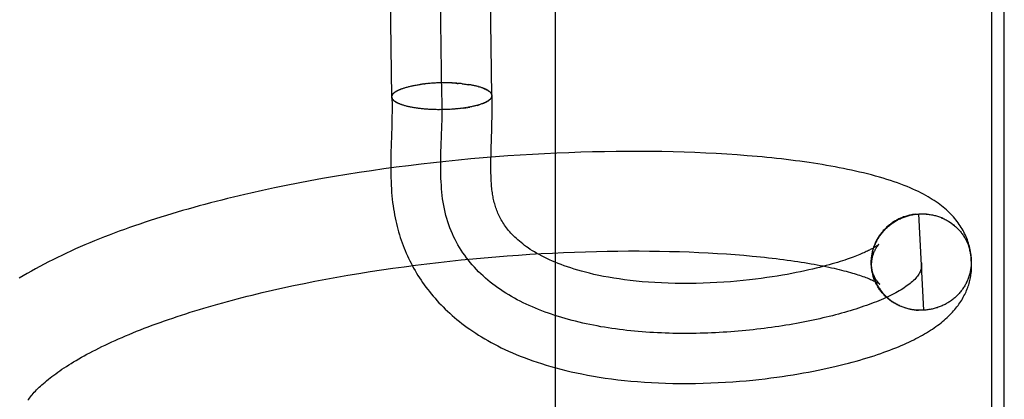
# Model space of a CAD drawing. Header units: inches. Extents: x 0 to 218, y 0 to 141.
# Tile 100 of 114: x 121.1087 to 121.3054, y 52.3857 to 52.4616. Entities that reach past the tile are written whole.
import ezdxf

# ---------------------------------------------------------------- set-up
doc = ezdxf.new("R2010")
doc.units = ezdxf.units.IN
doc.header["$LTSCALE"] = 11.987179
doc.header["$MEASUREMENT"] = 0
doc.linetypes.add('HIDDEN', pattern=[0.2, 0.1, -0.1])
doc.layers.add('DEFAULT_2', color=8, linetype='HIDDEN')

msp = doc.modelspace()

# ---------------------------------------------------------------- linework, layer by layer
at = {"layer": 'DEFAULT_2', "color": 8, "linetype": 'HIDDEN'}
for p, q in [((121.18301, 52.44616), (121.18076, 52.62513)), ((121.203, 52.44641), (121.20076, 52.62528)), ((121.193, 52.44628), (121.19095, 52.60905)), ((121.21571, 52.23379), (121.21571, 52.60879)), ((121.30277, 52.60877), (121.30277, 52.23382)), ((121.30535, 52.23669), (121.30535, 52.6059)), ((121.19003, 52.44881), (121.18979, 52.44878)), ((121.19023, 52.44883), (121.18999, 52.4488)), ((121.19044, 52.44884), (121.19018, 52.44882)), ((121.19064, 52.44886), (121.19038, 52.44884)), ((121.19085, 52.44888), (121.19058, 52.44885)), ((121.19106, 52.44889), (121.19078, 52.44887)), ((121.19126, 52.4489), (121.19098, 52.44888)), ((121.19147, 52.44891), (121.19118, 52.4489)), ((121.19168, 52.44893), (121.19138, 52.44891)), ((121.19189, 52.44894), (121.19158, 52.44892)), ((121.1921, 52.44894), (121.19178, 52.44893)), ((121.19231, 52.44895), (121.19198, 52.44894)), ((121.19252, 52.44896), (121.19219, 52.44894)), ((121.19273, 52.44896), (121.19239, 52.44895)), ((121.19294, 52.44897), (121.1926, 52.44896)), ((121.19316, 52.44897), (121.1928, 52.44896)), ((121.19337, 52.44897), (121.193, 52.44896)), ((121.19358, 52.44897), (121.19323, 52.44896)), ((121.19379, 52.44897), (121.19345, 52.44896)), ((121.194, 52.44897), (121.19367, 52.44896)), ((121.19421, 52.44896), (121.19389, 52.44896)), ((121.19442, 52.44896), (121.1941, 52.44896)), ((121.19463, 52.44895), (121.19432, 52.44895)), ((121.19484, 52.44894), (121.19454, 52.44895)), ((121.19504, 52.44894), (121.19476, 52.44894)), ((121.19525, 52.44893), (121.19498, 52.44893)), ((121.19546, 52.44891), (121.19519, 52.44892)), ((121.19566, 52.4489), (121.19541, 52.44891)), ((121.1843, 52.4475), (121.18447, 52.44757)), ((121.18442, 52.44755), (121.18458, 52.44762)), ((121.18453, 52.44761), (121.1847, 52.44767)), ((121.18466, 52.44766), (121.18482, 52.44772)), ((121.18478, 52.44771), (121.18495, 52.44777)), ((121.18491, 52.44776), (121.18508, 52.44782)), ((121.18657, 52.44826), (121.18676, 52.4483)), ((121.18674, 52.44829), (121.18694, 52.44834)), ((121.18691, 52.44833), (121.18712, 52.44838)), ((121.18708, 52.44837), (121.1873, 52.44842)), ((121.18744, 52.44844), (121.18866, 52.44864)), ((121.18941, 52.44874), (121.18963, 52.44877)), ((121.18983, 52.44879), (121.1896, 52.44876)), ((121.19705, 52.44879), (121.19727, 52.44876)), ((121.19725, 52.44877), (121.19747, 52.44873)), ((121.19744, 52.44874), (121.19767, 52.44871)), ((121.19763, 52.44872), (121.19786, 52.44868)), ((121.19781, 52.4487), (121.19805, 52.44866)), ((121.198, 52.44867), (121.19824, 52.44863)), ((121.19818, 52.44865), (121.19843, 52.4486)), ((121.19854, 52.44859), (121.19836, 52.44862)), ((121.19871, 52.44856), (121.19843, 52.4486)), ((121.19888, 52.44853), (121.19861, 52.44857)), ((121.19905, 52.4485), (121.19879, 52.44854)), ((121.19922, 52.44846), (121.19897, 52.4485)), ((121.19939, 52.44843), (121.19915, 52.44847)), ((121.19955, 52.4484), (121.19932, 52.44844)), ((121.19971, 52.44836), (121.19949, 52.4484)), ((121.19986, 52.44832), (121.19965, 52.44836)), ((121.20002, 52.44829), (121.19982, 52.44832)), ((121.20017, 52.44825), (121.19998, 52.44829)), ((121.20031, 52.44821), (121.20013, 52.44825)), ((121.20028, 52.44821), (121.20043, 52.44816)), ((121.20264, 52.44566), (121.20255, 52.4456)), ((121.2027, 52.44572), (121.20261, 52.44565)), ((121.18459, 52.44475), (121.18442, 52.44481)), ((121.1847, 52.44471), (121.18454, 52.44476)), ((121.18483, 52.44466), (121.18466, 52.44471)), ((121.18495, 52.44461), (121.18479, 52.44466)), ((121.18508, 52.44457), (121.18492, 52.44461)), ((121.18522, 52.44452), (121.18505, 52.44457)), ((121.18535, 52.44448), (121.18522, 52.44452)), ((121.18677, 52.44412), (121.18658, 52.44416)), ((121.18695, 52.44408), (121.18674, 52.44413)), ((121.18713, 52.44405), (121.18691, 52.4441)), ((121.18731, 52.44401), (121.18709, 52.44406)), ((121.1875, 52.44398), (121.18726, 52.44403)), ((121.18769, 52.44395), (121.18744, 52.444)), ((121.18788, 52.44392), (121.18762, 52.44397)), ((121.18799, 52.44391), (121.18781, 52.44394)), ((121.18818, 52.44389), (121.18788, 52.44392)), ((121.18837, 52.44386), (121.18807, 52.4439)), ((121.18857, 52.44384), (121.18827, 52.44387)), ((121.18876, 52.44381), (121.18847, 52.44384)), ((121.18896, 52.44379), (121.18867, 52.44382)), ((121.18916, 52.44377), (121.18887, 52.4438)), ((121.18936, 52.44375), (121.18908, 52.44377)), ((121.18956, 52.44373), (121.18928, 52.44375)), ((121.18977, 52.44372), (121.18949, 52.44373)), ((121.18997, 52.4437), (121.1897, 52.44372)), ((121.19018, 52.44369), (121.18992, 52.4437)), ((121.19039, 52.44367), (121.19013, 52.44368)), ((121.1906, 52.44366), (121.19035, 52.44367)), ((121.19081, 52.44365), (121.19056, 52.44366)), ((121.19102, 52.44364), (121.19078, 52.44365)), ((121.19278, 52.4436), (121.19253, 52.44361)), ((121.193, 52.4436), (121.19275, 52.44361)), ((121.19321, 52.44361), (121.19296, 52.44361)), ((121.19342, 52.44361), (121.19318, 52.44361)), ((121.19426, 52.44364), (121.19405, 52.44363)), ((121.19469, 52.44367), (121.19444, 52.44365)), ((121.19491, 52.44368), (121.19464, 52.44366)), ((121.19512, 52.44369), (121.19485, 52.44367)), ((121.19525, 52.4437), (121.19505, 52.44368)), ((121.19545, 52.44371), (121.19512, 52.44369)), ((121.19565, 52.44373), (121.19533, 52.44371)), ((121.19584, 52.44375), (121.19554, 52.44372)), ((121.19604, 52.44377), (121.19575, 52.44374)), ((121.19624, 52.44379), (121.19596, 52.44376)), ((121.19643, 52.44381), (121.19617, 52.44378)), ((121.19662, 52.44383), (121.19637, 52.4438)), ((121.19681, 52.44385), (121.19658, 52.44382)), ((121.197, 52.44388), (121.19678, 52.44385)), ((121.19719, 52.4439), (121.19698, 52.44387)), ((121.19738, 52.44393), (121.19719, 52.4439)), ((121.19738, 52.44393), (121.19863, 52.44413)), ((121.19897, 52.4442), (121.19871, 52.44415)), ((121.19914, 52.44424), (121.19889, 52.44419)), ((121.19931, 52.44428), (121.19906, 52.44422)), ((121.19947, 52.44431), (121.19924, 52.44426)), ((121.19963, 52.44435), (121.19941, 52.4443)), ((121.19979, 52.44439), (121.19958, 52.44434)), ((121.19994, 52.44443), (121.19974, 52.44438)), ((121.20009, 52.44447), (121.1999, 52.44442)), ((121.20021, 52.44451), (121.20006, 52.44447)), ((121.20009, 52.44447), (121.20024, 52.44452)), ((121.20021, 52.44451), (121.20039, 52.44456)), ((121.18304, 52.44171), (121.183, 52.44031)), ((121.193, 52.44021), (121.19304, 52.44169)), ((121.20302, 52.44088), (121.20305, 52.4422)), ((121.183, 52.44031), (121.18288, 52.43655)), ((121.19288, 52.43648), (121.193, 52.44021)), ((121.20299, 52.43963), (121.20302, 52.44088)), ((121.18288, 52.43655), (121.18284, 52.43494)), ((121.19284, 52.435), (121.19288, 52.43648)), ((121.20283, 52.43464), (121.20286, 52.43567)), ((121.22074, 52.43508), (121.21835, 52.435)), ((121.22312, 52.43515), (121.22074, 52.43508)), ((121.22548, 52.4352), (121.22312, 52.43515)), ((121.22782, 52.43523), (121.22548, 52.4352)), ((121.23014, 52.43525), (121.22782, 52.43523)), ((121.23243, 52.43525), (121.23014, 52.43525)), ((121.23471, 52.43524), (121.23243, 52.43525)), ((121.23696, 52.43521), (121.23471, 52.43524)), ((121.23919, 52.43516), (121.23696, 52.43521)), ((121.24139, 52.4351), (121.23919, 52.43516)), ((121.24356, 52.43502), (121.24139, 52.4351)), ((121.19383, 52.43325), (121.19135, 52.43299)), ((121.19631, 52.43351), (121.19383, 52.43325)), ((121.19879, 52.43374), (121.19631, 52.43351)), ((121.20126, 52.43396), (121.19879, 52.43374)), ((121.20373, 52.43416), (121.20126, 52.43396)), ((121.20281, 52.43364), (121.20283, 52.43464)), ((121.20619, 52.43434), (121.20373, 52.43416)), ((121.20865, 52.4345), (121.20619, 52.43434)), ((121.21109, 52.43465), (121.20865, 52.4345)), ((121.21352, 52.43479), (121.21109, 52.43465)), ((121.21595, 52.4349), (121.21352, 52.43479)), ((121.21835, 52.435), (121.21595, 52.4349)), ((121.24571, 52.43493), (121.24356, 52.43502)), ((121.24783, 52.43482), (121.24571, 52.43493)), ((121.24992, 52.43469), (121.24783, 52.43482)), ((121.25197, 52.43455), (121.24992, 52.43469)), ((121.17896, 52.43139), (121.17649, 52.43102)), ((121.18143, 52.43174), (121.17896, 52.43139)), ((121.1839, 52.43208), (121.18143, 52.43174)), ((121.18638, 52.4324), (121.1839, 52.43208)), ((121.18886, 52.4327), (121.18638, 52.4324)), ((121.19135, 52.43299), (121.18886, 52.4327)), ((121.16674, 52.42937), (121.16433, 52.42891)), ((121.16916, 52.42981), (121.16674, 52.42937)), ((121.17159, 52.43023), (121.16916, 52.42981)), ((121.17404, 52.43063), (121.17159, 52.43023)), ((121.17649, 52.43102), (121.17404, 52.43063)), ((121.15719, 52.42744), (121.15485, 52.42692)), ((121.15956, 52.42795), (121.15719, 52.42744)), ((121.16193, 52.42844), (121.15956, 52.42795)), ((121.16433, 52.42891), (121.16193, 52.42844)), ((121.28762, 52.42268), (121.28723, 52.42264)), ((121.28743, 52.42267), (121.28783, 52.42271)), ((121.28764, 52.4227), (121.28805, 52.42273)), ((121.28784, 52.42272), (121.28826, 52.42274)), ((121.28925, 52.4035), (121.28826, 52.42274)), ((121.29812, 52.41661), (121.29847, 52.41548)), ((121.19461, 52.41331), (121.1969, 52.41356)), ((121.1969, 52.41356), (121.19919, 52.41378)), ((121.19919, 52.41378), (121.20148, 52.41399)), ((121.20148, 52.41399), (121.20376, 52.41419)), ((121.20376, 52.41419), (121.20604, 52.41436)), ((121.20604, 52.41436), (121.20832, 52.41453)), ((121.20832, 52.41453), (121.21058, 52.41468)), ((121.21058, 52.41468), (121.21283, 52.41481)), ((121.21283, 52.41481), (121.21508, 52.41493)), ((121.21508, 52.41493), (121.21731, 52.41503)), ((121.21731, 52.41503), (121.21952, 52.41512)), ((121.21952, 52.41512), (121.22172, 52.41519)), ((121.22172, 52.41519), (121.2239, 52.41525)), ((121.2239, 52.41525), (121.22606, 52.4153)), ((121.22606, 52.4153), (121.22819, 52.41533)), ((121.22819, 52.41533), (121.23031, 52.41534)), ((121.23031, 52.41534), (121.2324, 52.41534)), ((121.2324, 52.41534), (121.23446, 52.41533)), ((121.23446, 52.41533), (121.2365, 52.4153)), ((121.2365, 52.4153), (121.23851, 52.41526)), ((121.23851, 52.41526), (121.24049, 52.41521)), ((121.24049, 52.41521), (121.24243, 52.41514)), ((121.24243, 52.41514), (121.24434, 52.41506)), ((121.24434, 52.41506), (121.24622, 52.41497)), ((121.24622, 52.41497), (121.24806, 52.41486)), ((121.24806, 52.41486), (121.24986, 52.41474)), ((121.24986, 52.41474), (121.25162, 52.41462)), ((121.25162, 52.41462), (121.25334, 52.41448)), ((121.29874, 52.41375), (121.29875, 52.4133)), ((121.17869, 52.41121), (121.18094, 52.41156)), ((121.18094, 52.41156), (121.1832, 52.41189)), ((121.1832, 52.41189), (121.18547, 52.4122)), ((121.18547, 52.4122), (121.18774, 52.4125)), ((121.18774, 52.4125), (121.19003, 52.41279)), ((121.19003, 52.41279), (121.19232, 52.41306)), ((121.19232, 52.41306), (121.19461, 52.41331)), ((121.27876, 52.4132), (121.27876, 52.413)), ((121.27876, 52.413), (121.27878, 52.41261)), ((121.27876, 52.4128), (121.27879, 52.4124)), ((121.27878, 52.41239), (121.27883, 52.412)), ((121.2788, 52.41219), (121.27885, 52.4118)), ((121.27882, 52.41199), (121.27888, 52.41159)), ((121.27885, 52.41178), (121.27891, 52.41139)), ((121.27888, 52.41158), (121.27894, 52.41119)), ((121.29883, 52.41206), (121.29882, 52.41318)), ((121.16766, 52.40928), (121.16983, 52.40969)), ((121.16983, 52.40969), (121.17202, 52.41009)), ((121.17202, 52.41009), (121.17423, 52.41048)), ((121.17423, 52.41048), (121.17645, 52.41085)), ((121.17645, 52.41085), (121.17869, 52.41121)), ((121.279, 52.41092), (121.27892, 52.41138)), ((121.27896, 52.41118), (121.27904, 52.41074)), ((121.279, 52.41098), (121.27908, 52.41058)), ((121.15921, 52.40749), (121.16128, 52.40795)), ((121.16128, 52.40795), (121.16339, 52.40841)), ((121.16339, 52.40841), (121.16551, 52.40885)), ((121.16551, 52.40885), (121.16766, 52.40928)), ((121.15513, 52.40652), (121.15715, 52.40701)), ((121.15715, 52.40701), (121.15921, 52.40749)), ((121.28862, 52.40349), (121.2882, 52.40348)), ((121.28883, 52.40349), (121.28841, 52.40348)), ((121.28904, 52.40349), (121.28862, 52.40348)), ((121.28925, 52.4035), (121.28883, 52.40348)), ((121.28947, 52.40351), (121.28904, 52.40349))]:
    msp.add_line(p, q, dxfattribs=at)
for points in [[(121.19607, 52.44888), (121.19586, 52.44889), (121.19562, 52.4489)], [(121.19583, 52.44889), (121.19604, 52.44887), (121.19625, 52.44886)], [(121.19705, 52.44879), (121.19686, 52.44881), (121.19666, 52.44883), (121.19647, 52.44884), (121.19627, 52.44886)], [(121.18301, 52.44616), (121.18301, 52.44616), (121.18301, 52.44622), (121.18302, 52.44628), (121.18303, 52.44634), (121.18305, 52.4464), (121.18307, 52.44647), (121.1831, 52.44652), (121.18313, 52.44658), (121.18317, 52.44664), (121.18321, 52.4467), (121.18325, 52.44676), (121.18331, 52.44682), (121.18336, 52.44688), (121.18343, 52.44694), (121.18349, 52.447), (121.18356, 52.44706), (121.18364, 52.44711), (121.18372, 52.44717), (121.18381, 52.44723), (121.1839, 52.44728), (121.18399, 52.44734), (121.18409, 52.44739), (121.1842, 52.44745), (121.1843, 52.4475)], [(121.18303, 52.44614), (121.18303, 52.44617), (121.18303, 52.44623), (121.18304, 52.44628), (121.18305, 52.44634), (121.18307, 52.4464), (121.18309, 52.44646), (121.18312, 52.44652), (121.18315, 52.44657), (121.18318, 52.44663), (121.18322, 52.44669), (121.18327, 52.44675), (121.18331, 52.44681), (121.18337, 52.44686), (121.18343, 52.44692), (121.18349, 52.44698), (121.18356, 52.44703), (121.18363, 52.44709), (121.1837, 52.44714), (121.18378, 52.4472), (121.18387, 52.44725), (121.18396, 52.44731), (121.18405, 52.44736), (121.18415, 52.44741), (121.18425, 52.44747), (121.18436, 52.44752)], [(121.18505, 52.44781), (121.18521, 52.44786), (121.18535, 52.44791)], [(121.18518, 52.44786), (121.18532, 52.44791), (121.18547, 52.44796)], [(121.18549, 52.44796), (121.18563, 52.448), (121.18578, 52.44805), (121.18593, 52.44809), (121.18609, 52.44813), (121.18625, 52.44817), (121.18641, 52.44822), (121.18657, 52.44826)], [(121.18726, 52.44841), (121.18749, 52.44845), (121.18768, 52.44849), (121.18787, 52.44852)], [(121.18806, 52.44855), (121.18826, 52.44859), (121.18846, 52.44862), (121.18866, 52.44864)], [(121.18943, 52.44874), (121.18924, 52.44872), (121.18904, 52.4487), (121.18885, 52.44867), (121.18866, 52.44864)], [(121.19304, 52.44169), (121.19305, 52.44243), (121.19306, 52.44325), (121.19307, 52.44406), (121.19306, 52.44487), (121.19305, 52.44567), (121.19303, 52.44646), (121.19299, 52.44725)], [(121.20303, 52.44643), (121.20303, 52.44645), (121.20303, 52.44651), (121.20302, 52.44656), (121.203, 52.44662), (121.20298, 52.44667), (121.20296, 52.44673), (121.20293, 52.44679), (121.2029, 52.44684), (121.20286, 52.4469), (121.20282, 52.44695), (121.20278, 52.44701), (121.20273, 52.44706), (121.20267, 52.44711), (121.20261, 52.44717), (121.20255, 52.44722), (121.20248, 52.44727), (121.20241, 52.44733), (121.20234, 52.44738), (121.20226, 52.44743), (121.20217, 52.44748), (121.20209, 52.44753), (121.20199, 52.44758), (121.2019, 52.44763), (121.2018, 52.44768), (121.2017, 52.44773), (121.20159, 52.44778), (121.20148, 52.44782), (121.20136, 52.44787), (121.20124, 52.44791), (121.20112, 52.44796), (121.20099, 52.448), (121.20086, 52.44805), (121.20073, 52.44809), (121.20059, 52.44813), (121.20046, 52.44817)], [(121.20113, 52.44794), (121.20125, 52.4479), (121.20137, 52.44785), (121.20149, 52.4478), (121.20161, 52.44775), (121.20172, 52.4477), (121.20182, 52.44765), (121.20193, 52.4476), (121.20202, 52.44755), (121.20212, 52.44749), (121.2022, 52.44744), (121.20229, 52.44739), (121.20237, 52.44733), (121.20244, 52.44728), (121.20251, 52.44722), (121.20258, 52.44717), (121.20264, 52.44711), (121.2027, 52.44706), (121.20275, 52.447), (121.2028, 52.44694), (121.20284, 52.44688), (121.20288, 52.44683), (121.20291, 52.44677), (121.20294, 52.44671), (121.20296, 52.44665), (121.20298, 52.44659), (121.20299, 52.44653), (121.203, 52.44648), (121.203, 52.44642), (121.203, 52.44641)], [(121.18447, 52.4448), (121.18431, 52.44486), (121.1842, 52.44491), (121.1841, 52.44496), (121.184, 52.44501), (121.1839, 52.44507), (121.18381, 52.44512), (121.18373, 52.44518), (121.18364, 52.44523), (121.18357, 52.44529), (121.1835, 52.44534), (121.18343, 52.4454), (121.18337, 52.44546), (121.18331, 52.44551), (121.18326, 52.44557), (121.18321, 52.44563), (121.18317, 52.44569), (121.18313, 52.44575), (121.1831, 52.44581), (121.18307, 52.44587), (121.18305, 52.44592), (121.18303, 52.44598), (121.18302, 52.44604), (121.18301, 52.4461), (121.18301, 52.44616)], [(121.18303, 52.44614), (121.18305, 52.44559), (121.18306, 52.44498), (121.18307, 52.44435), (121.18307, 52.44371), (121.18306, 52.44306), (121.18305, 52.44239), (121.18304, 52.44171)], [(121.18436, 52.44485), (121.18425, 52.4449), (121.18415, 52.44495), (121.18405, 52.445), (121.18396, 52.44505), (121.18387, 52.4451), (121.18379, 52.44516), (121.18371, 52.44521), (121.18363, 52.44526), (121.18356, 52.44532), (121.18349, 52.44537), (121.18343, 52.44543), (121.18337, 52.44548), (121.18332, 52.44554), (121.18327, 52.44559), (121.18322, 52.44565), (121.18318, 52.44571), (121.18315, 52.44576), (121.18312, 52.44582), (121.18309, 52.44588), (121.18307, 52.44594), (121.18305, 52.44599), (121.18304, 52.44605), (121.18303, 52.44611), (121.18303, 52.44614)], [(121.20258, 52.44561), (121.20248, 52.44554), (121.20241, 52.44548), (121.20233, 52.44543), (121.20225, 52.44537), (121.20216, 52.44532), (121.20207, 52.44526), (121.20198, 52.44521), (121.20188, 52.44515), (121.20177, 52.4451), (121.20167, 52.44505), (121.20155, 52.44499), (121.20144, 52.44494), (121.20132, 52.44489), (121.20119, 52.44484), (121.20106, 52.44479), (121.20093, 52.44474), (121.2008, 52.4447), (121.20066, 52.44465), (121.20051, 52.4446), (121.20036, 52.44456)], [(121.20119, 52.44483), (121.20131, 52.44488), (121.20142, 52.44493), (121.20154, 52.44498), (121.20165, 52.44503), (121.20175, 52.44508), (121.20185, 52.44513), (121.20195, 52.44518), (121.20204, 52.44523), (121.20213, 52.44528), (121.20222, 52.44534), (121.2023, 52.44539), (121.20238, 52.44544), (121.20245, 52.4455), (121.20252, 52.44555)], [(121.203, 52.44641), (121.203, 52.44636), (121.203, 52.4463), (121.20299, 52.44624), (121.20297, 52.44618), (121.20295, 52.44612), (121.20292, 52.44606), (121.20289, 52.446), (121.20286, 52.44594), (121.20282, 52.44589), (121.20277, 52.44583), (121.20273, 52.44577), (121.20267, 52.44571)], [(121.2028, 52.44583), (121.20284, 52.44588), (121.20288, 52.44594), (121.20292, 52.446), (121.20295, 52.44605), (121.20297, 52.44611), (121.20299, 52.44617), (121.20301, 52.44622), (121.20302, 52.44628), (121.20303, 52.44634), (121.20303, 52.44639), (121.20303, 52.44643)], [(121.20305, 52.4422), (121.20306, 52.44289), (121.20307, 52.4436), (121.20307, 52.44434), (121.20306, 52.4451), (121.20305, 52.44588), (121.20303, 52.44643)], [(121.1866, 52.44415), (121.18643, 52.44419), (121.18626, 52.44423), (121.1861, 52.44427), (121.18594, 52.44431), (121.18578, 52.44435), (121.18563, 52.44439), (121.18548, 52.44443), (121.18533, 52.44448), (121.18519, 52.44452)], [(121.19256, 52.4436), (121.19233, 52.4436), (121.19211, 52.4436), (121.19189, 52.44361), (121.19166, 52.44361), (121.19144, 52.44362), (121.19122, 52.44363), (121.191, 52.44364)], [(121.19448, 52.44365), (121.19424, 52.44364), (121.19403, 52.44363), (121.19383, 52.44362), (121.19362, 52.44362), (121.19342, 52.44361)], [(121.19796, 52.44402), (121.19777, 52.44398), (121.19757, 52.44395), (121.19738, 52.44393)], [(121.1988, 52.44417), (121.19852, 52.44411), (121.19834, 52.44408), (121.19815, 52.44405)], [(121.20286, 52.43567), (121.20293, 52.43787), (121.20299, 52.43963)], [(121.18284, 52.43494), (121.18282, 52.43412), (121.18281, 52.43329), (121.1828, 52.43246), (121.1828, 52.43164), (121.18281, 52.43083), (121.18283, 52.43004), (121.18286, 52.42927), (121.18289, 52.42851), (121.18293, 52.42778), (121.18298, 52.42707), (121.18304, 52.42638), (121.18311, 52.4257), (121.18318, 52.42504), (121.18327, 52.4244), (121.18336, 52.42377), (121.18346, 52.42315), (121.18357, 52.42255), (121.18368, 52.42196), (121.1838, 52.42139), (121.18393, 52.42082), (121.18407, 52.42025), (121.18422, 52.4197), (121.18437, 52.41915), (121.18453, 52.4186), (121.1847, 52.41806), (121.18488, 52.41752), (121.18507, 52.41699), (121.18526, 52.41646), (121.18547, 52.41593), (121.18568, 52.41541), (121.1859, 52.4149), (121.18613, 52.41439), (121.18636, 52.41388), (121.18661, 52.41338), (121.18686, 52.41288), (121.18712, 52.41239), (121.18738, 52.4119), (121.18766, 52.41141), (121.18794, 52.41093), (121.18824, 52.41045), (121.18854, 52.40998), (121.18885, 52.4095), (121.18917, 52.40904), (121.1895, 52.40857), (121.18983, 52.40811), (121.19018, 52.40766), (121.19053, 52.40721), (121.19089, 52.40676), (121.19126, 52.40631), (121.19165, 52.40587), (121.19204, 52.40543), (121.19244, 52.405), (121.19285, 52.40457), (121.19327, 52.40414), (121.1937, 52.40372), (121.19414, 52.4033), (121.1946, 52.40288), (121.19506, 52.40246), (121.19553, 52.40205), (121.19602, 52.40165), (121.19652, 52.40124), (121.19703, 52.40085), (121.19755, 52.40045), (121.19809, 52.40006), (121.19863, 52.39967), (121.19919, 52.39928), (121.19977, 52.3989), (121.20035, 52.39853), (121.20096, 52.39815), (121.20157, 52.39778), (121.2022, 52.39742), (121.20285, 52.39706), (121.20352, 52.3967), (121.2042, 52.39635), (121.20489, 52.396), (121.20561, 52.39566), (121.20634, 52.39532), (121.20709, 52.39499), (121.20786, 52.39466), (121.20865, 52.39433), (121.20946, 52.39402), (121.2103, 52.3937), (121.21115, 52.3934), (121.21202, 52.3931), (121.21292, 52.39281), (121.21384, 52.39252), (121.21478, 52.39224), (121.21575, 52.39197), (121.21675, 52.39171), (121.21777, 52.39145), (121.21881, 52.3912), (121.21989, 52.39097), (121.22099, 52.39074), (121.22211, 52.39052), (121.22327, 52.39031), (121.22445, 52.39012), (121.22566, 52.38993), (121.2269, 52.38976), (121.22816, 52.3896), (121.22946, 52.38946), (121.23078, 52.38933), (121.23212, 52.38921), (121.23349, 52.38911), (121.23487, 52.38902), (121.23628, 52.38895), (121.23771, 52.3889), (121.23917, 52.38886), (121.24065, 52.38884), (121.24216, 52.38884), (121.24368, 52.38885), (121.24521, 52.38889), (121.24673, 52.38894), (121.24823, 52.38901), (121.24969, 52.38909), (121.25111, 52.38918), (121.25249, 52.38929), (121.25382, 52.3894), (121.2551, 52.38953), (121.25635, 52.38966), (121.25756, 52.3898), (121.25874, 52.38994), (121.25989, 52.39009), (121.26101, 52.39025), (121.26211, 52.39042), (121.26318, 52.39058), (121.26423, 52.39076), (121.26525, 52.39094), (121.26625, 52.39112), (121.26722, 52.3913), (121.26817, 52.39149), (121.26909, 52.39169), (121.27, 52.39188), (121.27088, 52.39208), (121.27174, 52.39228), (121.27258, 52.39248), (121.2734, 52.39269), (121.27421, 52.39289), (121.27499, 52.3931), (121.27576, 52.39331), (121.27651, 52.39353), (121.27724, 52.39374), (121.27796, 52.39396), (121.27866, 52.39418), (121.27934, 52.3944), (121.28001, 52.39462), (121.28066, 52.39484), (121.28129, 52.39507), (121.28191, 52.39529), (121.28251, 52.39552), (121.2831, 52.39574), (121.28367, 52.39597), (121.28422, 52.3962), (121.28476, 52.39643), (121.28529, 52.39666), (121.2858, 52.39689), (121.2863, 52.39712), (121.28679, 52.39735), (121.28726, 52.39758), (121.28771, 52.39781), (121.28816, 52.39804), (121.28859, 52.39828), (121.28902, 52.39851), (121.28943, 52.39875), (121.28983, 52.39899), (121.29023, 52.39923), (121.29061, 52.39947), (121.29098, 52.39972), (121.29135, 52.39997), (121.2917, 52.40022), (121.29205, 52.40047), (121.29238, 52.40072), (121.29271, 52.40098), (121.29303, 52.40123), (121.29334, 52.4015), (121.29364, 52.40176), (121.29393, 52.40202), (121.29421, 52.40229), (121.29448, 52.40255), (121.29474, 52.40282), (121.29499, 52.40309), (121.29523, 52.40336), (121.29547, 52.40363), (121.29569, 52.4039), (121.2959, 52.40418), (121.29611, 52.40445), (121.2963, 52.40472), (121.29649, 52.40499), (121.29667, 52.40526), (121.29684, 52.40553), (121.297, 52.4058), (121.29715, 52.40608), (121.2973, 52.40635), (121.29744, 52.40663), (121.29758, 52.4069), (121.29771, 52.40718), (121.29783, 52.40746), (121.29794, 52.40774), (121.29805, 52.40802), (121.29815, 52.4083)], [(121.19327, 52.42509), (121.19317, 52.42575), (121.19309, 52.42642), (121.19302, 52.4271), (121.19296, 52.42779), (121.19291, 52.42848), (121.19287, 52.42919), (121.19284, 52.42989), (121.19282, 52.43061), (121.19281, 52.43133), (121.1928, 52.43206), (121.1928, 52.43279), (121.19281, 52.43352), (121.19282, 52.43426), (121.19284, 52.435)], [(121.28031, 52.41667), (121.28031, 52.41667), (121.2803, 52.41666), (121.28029, 52.41665), (121.28027, 52.41663), (121.28024, 52.41661), (121.28021, 52.41659), (121.28017, 52.41656), (121.28013, 52.41653), (121.28008, 52.41649), (121.28002, 52.41645), (121.27995, 52.4164), (121.27987, 52.41635), (121.27979, 52.41629), (121.27969, 52.41623), (121.27959, 52.41617), (121.27947, 52.4161), (121.27935, 52.41603), (121.27922, 52.41595), (121.27908, 52.41587), (121.27892, 52.41578), (121.27876, 52.4157), (121.27858, 52.41561), (121.2784, 52.41551), (121.2782, 52.41541), (121.278, 52.41531), (121.27778, 52.41521), (121.27755, 52.4151), (121.2773, 52.41499), (121.27704, 52.41488), (121.27677, 52.41476), (121.27648, 52.41464), (121.27617, 52.41451), (121.27584, 52.41438), (121.2755, 52.41425), (121.27514, 52.41411), (121.27476, 52.41397), (121.27436, 52.41383), (121.27394, 52.41368), (121.2735, 52.41353), (121.27303, 52.41338), (121.27255, 52.41322), (121.27204, 52.41306), (121.27151, 52.4129), (121.27095, 52.41274), (121.27037, 52.41258), (121.26976, 52.41241), (121.26913, 52.41224), (121.26847, 52.41207), (121.26777, 52.4119), (121.26705, 52.41172), (121.26629, 52.41155), (121.2655, 52.41137), (121.26467, 52.41119), (121.26381, 52.41102), (121.26291, 52.41084), (121.26198, 52.41067), (121.26102, 52.4105), (121.26001, 52.41033), (121.25897, 52.41017), (121.2579, 52.41001), (121.25678, 52.40986), (121.25563, 52.40971), (121.25444, 52.40957), (121.25321, 52.40944), (121.25194, 52.40931), (121.25064, 52.4092), (121.24931, 52.40911), (121.24796, 52.40902), (121.24658, 52.40895), (121.24519, 52.4089), (121.24378, 52.40886), (121.24238, 52.40884), (121.24099, 52.40884), (121.23961, 52.40886), (121.23824, 52.40889), (121.2369, 52.40894), (121.23558, 52.40901), (121.23429, 52.4091), (121.23304, 52.4092), (121.23182, 52.40932), (121.23064, 52.40945), (121.2295, 52.40959), (121.2284, 52.40975), (121.22734, 52.40991), (121.22631, 52.41009), (121.2253, 52.41027), (121.22434, 52.41047), (121.2234, 52.41067), (121.22251, 52.41088), (121.22168, 52.41109), (121.22089, 52.4113), (121.22014, 52.41151), (121.21943, 52.41172), (121.21875, 52.41194), (121.2181, 52.41216), (121.21746, 52.41238), (121.21685, 52.41261), (121.21625, 52.41284), (121.21566, 52.41308), (121.21508, 52.41332), (121.21452, 52.41357), (121.21397, 52.41383), (121.21344, 52.41409), (121.21293, 52.41435), (121.21244, 52.41461), (121.21197, 52.41487), (121.21152, 52.41514), (121.21109, 52.4154), (121.21067, 52.41567), (121.21027, 52.41594), (121.20989, 52.4162), (121.20952, 52.41647), (121.20917, 52.41674), (121.20883, 52.41701), (121.2085, 52.41728), (121.20819, 52.41755), (121.20789, 52.41782), (121.20761, 52.41809), (121.20733, 52.41836), (121.20707, 52.41863), (121.20682, 52.4189), (121.20658, 52.41918), (121.20635, 52.41945), (121.20613, 52.41972), (121.20592, 52.41999), (121.20573, 52.42026), (121.20554, 52.42053), (121.20536, 52.4208), (121.20519, 52.42106), (121.20503, 52.42133), (121.20487, 52.4216), (121.20473, 52.42186), (121.20459, 52.42213), (121.20446, 52.42239), (121.20434, 52.42266), (121.20422, 52.42292), (121.20411, 52.42318), (121.20401, 52.42345), (121.20391, 52.42371), (121.20381, 52.42398), (121.20372, 52.42425), (121.20364, 52.42452), (121.20356, 52.42479), (121.20348, 52.42507), (121.20342, 52.42534), (121.20335, 52.42561), (121.20329, 52.42588), (121.20324, 52.42615), (121.20319, 52.42643), (121.20314, 52.42671), (121.2031, 52.42699), (121.20306, 52.42729), (121.20302, 52.42759), (121.20299, 52.42791), (121.20295, 52.42824), (121.20293, 52.42858), (121.2029, 52.42893), (121.20288, 52.42929), (121.20286, 52.42967), (121.20284, 52.43006), (121.20283, 52.43047), (121.20282, 52.43089), (121.20281, 52.43132), (121.2028, 52.43176), (121.2028, 52.43221), (121.2028, 52.43268), (121.20281, 52.43315), (121.20281, 52.43364)], [(121.29875, 52.4133), (121.29875, 52.41359), (121.29873, 52.41392), (121.29871, 52.41426), (121.29867, 52.4146), (121.29863, 52.41493), (121.29858, 52.41526), (121.29852, 52.41559), (121.29845, 52.41593), (121.29837, 52.41626), (121.29828, 52.41658), (121.29819, 52.41691), (121.29808, 52.41723), (121.29797, 52.41756), (121.29785, 52.41788), (121.29772, 52.41819), (121.29758, 52.41851), (121.29743, 52.41883), (121.29728, 52.41914), (121.29711, 52.41945), (121.29694, 52.41976), (121.29675, 52.42007), (121.29656, 52.42037), (121.29636, 52.42067), (121.29614, 52.42098), (121.29592, 52.42127), (121.29569, 52.42157), (121.29545, 52.42186), (121.2952, 52.42215), (121.29494, 52.42244), (121.29467, 52.42272), (121.29439, 52.423), (121.2941, 52.42328), (121.2938, 52.42356), (121.29349, 52.42383), (121.29316, 52.4241), (121.29283, 52.42437), (121.29248, 52.42463), (121.29213, 52.42489), (121.29175, 52.42516), (121.29137, 52.42541), (121.29097, 52.42567), (121.29055, 52.42593), (121.29012, 52.42619), (121.28967, 52.42644), (121.28919, 52.4267), (121.2887, 52.42695), (121.28819, 52.42721), (121.28766, 52.42746), (121.28711, 52.42771), (121.28654, 52.42796), (121.28594, 52.42821), (121.28533, 52.42845), (121.28469, 52.4287), (121.28403, 52.42894), (121.28334, 52.42918), (121.28263, 52.42942), (121.28191, 52.42965), (121.28116, 52.42988), (121.2804, 52.43011), (121.27962, 52.43033), (121.27884, 52.43054), (121.27805, 52.43074), (121.27725, 52.43094), (121.27646, 52.43113), (121.27566, 52.43132), (121.27486, 52.43149), (121.27405, 52.43167), (121.27323, 52.43184), (121.2724, 52.432), (121.27156, 52.43216), (121.27071, 52.43231), (121.26986, 52.43246), (121.26899, 52.43261), (121.26812, 52.43275), (121.26724, 52.43289), (121.26635, 52.43302), (121.26545, 52.43315), (121.26454, 52.43328), (121.26363, 52.4334), (121.2627, 52.43352), (121.26177, 52.43363), (121.26083, 52.43374), (121.25988, 52.43384), (121.25892, 52.43395), (121.25795, 52.43405), (121.25697, 52.43414), (121.25599, 52.43423), (121.255, 52.43432), (121.254, 52.4344), (121.25197, 52.43455)], [(121.15485, 52.42692), (121.15369, 52.42665), (121.15253, 52.42638), (121.15137, 52.4261), (121.15022, 52.42582), (121.14908, 52.42553), (121.14794, 52.42524), (121.14681, 52.42495), (121.14568, 52.42465), (121.14456, 52.42435), (121.14345, 52.42404), (121.14234, 52.42373), (121.14124, 52.42341), (121.14015, 52.42309), (121.13906, 52.42277), (121.13798, 52.42244), (121.13691, 52.42211), (121.13584, 52.42177), (121.13478, 52.42143), (121.13373, 52.42108), (121.13269, 52.42073), (121.13165, 52.42037), (121.13062, 52.42001), (121.1296, 52.41965), (121.12859, 52.41928), (121.12759, 52.41891), (121.12659, 52.41853), (121.1256, 52.41814), (121.12462, 52.41776), (121.12365, 52.41736), (121.12269, 52.41696), (121.12173, 52.41656), (121.12079, 52.41615), (121.11985, 52.41574), (121.11893, 52.41532), (121.11801, 52.4149), (121.1171, 52.41447), (121.11621, 52.41404), (121.11532, 52.4136), (121.11444, 52.41315), (121.11357, 52.4127), (121.11272, 52.41225), (121.11187, 52.41179), (121.11104, 52.41132), (121.11021, 52.41085), (121.1094, 52.41037), (121.1086, 52.40988)], [(121.28876, 52.41312), (121.2888, 52.41293), (121.28883, 52.41274), (121.28884, 52.41255), (121.28884, 52.41236), (121.28882, 52.41217), (121.2888, 52.41197), (121.28876, 52.41178), (121.28869, 52.41157), (121.28862, 52.41136), (121.28853, 52.41115), (121.28842, 52.41094), (121.28829, 52.41073), (121.28816, 52.41052), (121.288, 52.41031), (121.28783, 52.4101), (121.28765, 52.40988), (121.28745, 52.40967), (121.28724, 52.40946), (121.28702, 52.40925), (121.28678, 52.40904), (121.28652, 52.40883), (121.28626, 52.40862), (121.28598, 52.40842), (121.28568, 52.40821), (121.28538, 52.408), (121.28506, 52.40779), (121.28473, 52.40759), (121.28438, 52.40738), (121.28403, 52.40718), (121.28366, 52.40698), (121.28328, 52.40677), (121.28288, 52.40657), (121.28248, 52.40637), (121.28206, 52.40618), (121.28164, 52.40598), (121.2812, 52.40578), (121.28075, 52.40559), (121.28029, 52.40539), (121.27982, 52.4052), (121.27934, 52.40501), (121.27885, 52.40483), (121.27835, 52.40464), (121.27784, 52.40445), (121.27732, 52.40427), (121.27679, 52.40409), (121.27626, 52.40391), (121.27571, 52.40373), (121.27515, 52.40356), (121.27459, 52.40339), (121.27401, 52.40322), (121.27343, 52.40305), (121.27284, 52.40288), (121.27224, 52.40272), (121.27164, 52.40256), (121.27102, 52.4024), (121.2704, 52.40224), (121.26978, 52.40209), (121.26914, 52.40194), (121.2685, 52.40179), (121.26785, 52.40165), (121.26719, 52.40151), (121.26653, 52.40137), (121.26586, 52.40123), (121.26519, 52.4011), (121.26451, 52.40097), (121.26382, 52.40084), (121.26313, 52.40072), (121.26243, 52.4006), (121.26173, 52.40048), (121.26102, 52.40037), (121.26031, 52.40026), (121.2596, 52.40015), (121.25888, 52.40005), (121.25815, 52.39995), (121.25742, 52.39985), (121.25669, 52.39976), (121.25595, 52.39968), (121.25521, 52.39959), (121.25447, 52.39951), (121.25372, 52.39944), (121.25297, 52.39937), (121.25222, 52.3993), (121.25146, 52.39924), (121.25071, 52.39918), (121.24995, 52.39913), (121.24919, 52.39908), (121.24842, 52.39903), (121.24766, 52.39899), (121.24689, 52.39895), (121.24612, 52.39892), (121.24535, 52.3989), (121.24458, 52.39887), (121.24381, 52.39886), (121.24303, 52.39885), (121.24226, 52.39884), (121.24149, 52.39884), (121.24071, 52.39884), (121.23994, 52.39885), (121.23917, 52.39886), (121.2384, 52.39888), (121.23762, 52.39891), (121.23685, 52.39894), (121.23608, 52.39897), (121.23531, 52.39901), (121.23454, 52.39906), (121.23378, 52.39911), (121.23301, 52.39917), (121.23225, 52.39923), (121.23149, 52.3993), (121.23073, 52.39938), (121.22997, 52.39946), (121.22922, 52.39955), (121.22847, 52.39964), (121.22772, 52.39974), (121.22697, 52.39985), (121.22623, 52.39996), (121.22549, 52.40008), (121.22476, 52.4002), (121.22402, 52.40034), (121.2233, 52.40047), (121.22257, 52.40062), (121.22185, 52.40077), (121.22114, 52.40093), (121.22043, 52.40109), (121.21973, 52.40127), (121.21903, 52.40145), (121.21833, 52.40163), (121.21764, 52.40182), (121.21696, 52.40202), (121.21628, 52.40223), (121.21561, 52.40245), (121.21494, 52.40267), (121.21428, 52.4029), (121.21363, 52.40313), (121.21298, 52.40338), (121.21234, 52.40363), (121.21171, 52.40389), (121.21109, 52.40415), (121.21047, 52.40443), (121.20986, 52.40471), (121.20925, 52.405), (121.20866, 52.4053), (121.20807, 52.4056), (121.20749, 52.40592), (121.20692, 52.40624), (121.20636, 52.40657), (121.20581, 52.40691), (121.20527, 52.40726), (121.20473, 52.40761), (121.20421, 52.40797), (121.20369, 52.40835), (121.20318, 52.40873), (121.20269, 52.40912), (121.2022, 52.40951), (121.20173, 52.40992), (121.20126, 52.41034), (121.2008, 52.41076), (121.20036, 52.41119), (121.19993, 52.41163), (121.1995, 52.41209), (121.19909, 52.41255), (121.19869, 52.41301), (121.19831, 52.41349), (121.19793, 52.41398), (121.19757, 52.41448), (121.19722, 52.41498), (121.19688, 52.4155), (121.19655, 52.41602), (121.19623, 52.41656), (121.19593, 52.4171), (121.19565, 52.41766), (121.19537, 52.41822), (121.19511, 52.4188), (121.19486, 52.41938), (121.19463, 52.41997), (121.19441, 52.42058), (121.1942, 52.42119), (121.19401, 52.42182), (121.19383, 52.42245), (121.19367, 52.42309), (121.19352, 52.42375), (121.19339, 52.42441), (121.19327, 52.42509)], [(121.28741, 52.42265), (121.28702, 52.42261), (121.28682, 52.42257), (121.28662, 52.42253), (121.28641, 52.42249), (121.28621, 52.42244), (121.28601, 52.42239), (121.28581, 52.42233), (121.28562, 52.42227), (121.28542, 52.4222), (121.28523, 52.42214), (121.28503, 52.42206), (121.28484, 52.42199), (121.28465, 52.42191), (121.28446, 52.42182), (121.28428, 52.42174), (121.28409, 52.42165), (121.28391, 52.42155), (121.28373, 52.42145), (121.28355, 52.42135), (121.28338, 52.42124), (121.2832, 52.42114), (121.28303, 52.42102), (121.28286, 52.42091), (121.2827, 52.42079), (121.28253, 52.42066), (121.28237, 52.42054), (121.28222, 52.42041), (121.28206, 52.42028), (121.28191, 52.42014), (121.28176, 52.42), (121.28161, 52.41986), (121.28147, 52.41972), (121.28133, 52.41957), (121.28119, 52.41942), (121.28106, 52.41927), (121.28093, 52.41912), (121.2808, 52.41896), (121.28068, 52.4188), (121.28055, 52.41864), (121.28044, 52.41847), (121.28032, 52.4183), (121.28022, 52.41813), (121.28011, 52.41796), (121.28001, 52.41779), (121.27991, 52.41761), (121.27981, 52.41744), (121.27972, 52.41726), (121.27964, 52.41708), (121.27955, 52.41689), (121.27947, 52.41671), (121.2794, 52.41652), (121.27933, 52.41633), (121.27926, 52.41615), (121.2792, 52.41596), (121.27914, 52.41576), (121.27908, 52.41557), (121.27903, 52.41538), (121.27899, 52.41518), (121.27894, 52.41499), (121.27891, 52.41479), (121.27887, 52.41459), (121.27884, 52.4144), (121.27882, 52.4142), (121.2788, 52.414), (121.27878, 52.4138), (121.27877, 52.4136), (121.27876, 52.4134), (121.27876, 52.4132)], [(121.27878, 52.41281), (121.27878, 52.41302), (121.27878, 52.41322), (121.27879, 52.41343), (121.27881, 52.41364), (121.27882, 52.41384), (121.27884, 52.41405), (121.27887, 52.41425), (121.2789, 52.41445), (121.27894, 52.41466), (121.27898, 52.41486), (121.27902, 52.41506), (121.27907, 52.41526), (121.27912, 52.41546), (121.27918, 52.41566), (121.27924, 52.41586), (121.27931, 52.41605), (121.27938, 52.41625), (121.27946, 52.41644), (121.27954, 52.41664), (121.27962, 52.41683), (121.27971, 52.41701), (121.2798, 52.4172), (121.27989, 52.41739), (121.27999, 52.41757), (121.2801, 52.41775), (121.2802, 52.41793), (121.28031, 52.41811), (121.28043, 52.41828), (121.28055, 52.41845), (121.28067, 52.41862), (121.2808, 52.41879), (121.28093, 52.41896), (121.28106, 52.41912), (121.2812, 52.41928), (121.28134, 52.41944), (121.28148, 52.41959), (121.28163, 52.41974), (121.28178, 52.41989), (121.28193, 52.42003), (121.28209, 52.42018), (121.28225, 52.42031), (121.28241, 52.42045), (121.28258, 52.42058), (121.28275, 52.42071), (121.28292, 52.42083), (121.28309, 52.42096), (121.28327, 52.42107), (121.28345, 52.42119), (121.28363, 52.4213), (121.28381, 52.42141), (121.284, 52.42151), (121.28418, 52.42161), (121.28437, 52.4217), (121.28457, 52.4218), (121.28476, 52.42188), (121.28496, 52.42197), (121.28515, 52.42205), (121.28535, 52.42212), (121.28555, 52.4222), (121.28575, 52.42226), (121.28596, 52.42233), (121.28616, 52.42239), (121.28637, 52.42244), (121.28657, 52.42249), (121.28678, 52.42254), (121.28699, 52.42258), (121.2872, 52.42262)], [(121.28805, 52.42273), (121.28847, 52.42276), (121.28868, 52.42276), (121.28889, 52.42277), (121.2891, 52.42277), (121.28931, 52.42276), (121.28952, 52.42275), (121.28973, 52.42274), (121.28994, 52.42272), (121.29015, 52.4227), (121.29036, 52.42267), (121.29057, 52.42264), (121.29078, 52.4226), (121.29098, 52.42256), (121.29119, 52.42252), (121.29139, 52.42247), (121.2916, 52.42242), (121.2918, 52.42236), (121.292, 52.4223), (121.2922, 52.42224), (121.29239, 52.42217), (121.29259, 52.42209), (121.29278, 52.42202), (121.29298, 52.42194), (121.29317, 52.42185), (121.29335, 52.42176), (121.29354, 52.42167), (121.29372, 52.42157), (121.29391, 52.42147), (121.29409, 52.42137), (121.29426, 52.42126), (121.29444, 52.42115), (121.29461, 52.42104), (121.29478, 52.42092), (121.29495, 52.4208), (121.29511, 52.42067), (121.29527, 52.42054), (121.29543, 52.42041)], [(121.28826, 52.42274), (121.28847, 52.42275), (121.28868, 52.42276), (121.28889, 52.42276), (121.2891, 52.42276), (121.28931, 52.42275), (121.28952, 52.42274), (121.28973, 52.42273), (121.28994, 52.42271), (121.29015, 52.42268), (121.29036, 52.42266), (121.29056, 52.42262)], [(121.29277, 52.422), (121.29297, 52.42192), (121.29316, 52.42183), (121.29335, 52.42174), (121.29353, 52.42165), (121.29372, 52.42155), (121.2939, 52.42145), (121.29408, 52.42135), (121.29425, 52.42124), (121.29443, 52.42113), (121.2946, 52.42101), (121.29477, 52.4209), (121.29494, 52.42077), (121.2951, 52.42065), (121.29526, 52.42052), (121.29542, 52.42039), (121.29558, 52.42025), (121.29573, 52.42012), (121.29588, 52.41998), (121.29603, 52.41983), (121.29617, 52.41968), (121.29631, 52.41953), (121.29644, 52.41938), (121.29658, 52.41922), (121.29671, 52.41907), (121.29683, 52.4189), (121.29695, 52.41874), (121.29707, 52.41858), (121.29719, 52.41841), (121.2973, 52.41824), (121.29741, 52.41806), (121.29751, 52.41789), (121.29761, 52.41771), (121.29771, 52.41753), (121.2978, 52.41735), (121.29788, 52.41717), (121.29797, 52.41698), (121.29805, 52.4168), (121.29812, 52.41661)], [(121.29719, 52.41842), (121.2973, 52.41825), (121.29741, 52.41807), (121.29751, 52.4179), (121.29761, 52.41772), (121.29771, 52.41754), (121.2978, 52.41736), (121.29789, 52.41717), (121.29797, 52.41699), (121.29805, 52.4168), (121.29812, 52.41661)], [(121.27885, 52.41203), (121.27884, 52.41223), (121.27884, 52.41244), (121.27884, 52.41266), (121.27885, 52.41288), (121.27887, 52.41309), (121.27889, 52.41329), (121.27891, 52.41349), (121.27895, 52.41369), (121.27898, 52.41388), (121.27902, 52.41406), (121.27906, 52.41424), (121.27911, 52.41441), (121.27915, 52.41457), (121.2792, 52.41472), (121.27926, 52.41487), (121.27931, 52.41501), (121.27936, 52.41515), (121.27942, 52.41528), (121.27947, 52.4154), (121.27953, 52.41551), (121.27958, 52.41562), (121.27963, 52.41572), (121.27968, 52.41581), (121.27974, 52.4159), (121.27979, 52.41598), (121.27984, 52.41606), (121.27988, 52.41614), (121.27993, 52.41621), (121.27998, 52.41627), (121.28002, 52.41633), (121.28006, 52.41638), (121.2801, 52.41643), (121.28013, 52.41647), (121.28016, 52.41651), (121.2802, 52.41655), (121.28022, 52.41658), (121.28025, 52.4166), (121.28027, 52.41663), (121.28028, 52.41664), (121.2803, 52.41666), (121.28031, 52.41667), (121.28031, 52.41667)], [(121.29854, 52.41519), (121.29848, 52.41545), (121.29847, 52.41548)], [(121.25334, 52.41448), (121.25502, 52.41433), (121.25584, 52.41425), (121.25665, 52.41416), (121.25745, 52.41408), (121.25824, 52.41399), (121.25902, 52.4139), (121.25978, 52.41381), (121.26054, 52.41372), (121.26128, 52.41362), (121.26201, 52.41353), (121.26272, 52.41343), (121.26343, 52.41333), (121.26412, 52.41322), (121.2648, 52.41312), (121.26546, 52.41301), (121.26611, 52.4129), (121.26675, 52.41279), (121.26737, 52.41268), (121.26798, 52.41257), (121.26858, 52.41246), (121.26916, 52.41234), (121.26973, 52.41223), (121.27028, 52.41211), (121.27082, 52.41199), (121.27134, 52.41188), (121.27185, 52.41176), (121.27235, 52.41164), (121.27283, 52.41152), (121.27329, 52.4114), (121.27374, 52.41129), (121.27418, 52.41117), (121.2746, 52.41105), (121.275, 52.41093), (121.27539, 52.41082), (121.27576, 52.4107), (121.27612, 52.41059), (121.27646, 52.41048), (121.27679, 52.41037), (121.2771, 52.41026), (121.2774, 52.41015), (121.27768, 52.41005), (121.27795, 52.40995), (121.2782, 52.40985), (121.27843, 52.40975), (121.27866, 52.40966), (121.27886, 52.40957), (121.27906, 52.40949), (121.27923, 52.4094), (121.2794, 52.40932), (121.27955, 52.40925), (121.27969, 52.40918), (121.27982, 52.40911), (121.27993, 52.40905), (121.28003, 52.40899), (121.28012, 52.40894), (121.2802, 52.4089), (121.28027, 52.40885), (121.28032, 52.40882), (121.28037, 52.40879), (121.2804, 52.40876), (121.28043, 52.40874), (121.28044, 52.40874)], [(121.29882, 52.41318), (121.29881, 52.41339), (121.29878, 52.41365), (121.29876, 52.41391), (121.29872, 52.41417), (121.29869, 52.41443), (121.29864, 52.41468), (121.29859, 52.41494), (121.29852, 52.41528)], [(121.29856, 52.41511), (121.29859, 52.41495), (121.29862, 52.41478), (121.29865, 52.41461), (121.29867, 52.41444), (121.29869, 52.41427), (121.29871, 52.4141), (121.29873, 52.41392), (121.29874, 52.41375)], [(121.27881, 52.4122), (121.27876, 52.41281), (121.27876, 52.41305)], [(121.28044, 52.40874), (121.28045, 52.40873), (121.28046, 52.40872), (121.28045, 52.40873), (121.28044, 52.40874), (121.28042, 52.40876), (121.28039, 52.40878), (121.28036, 52.40881), (121.28032, 52.40885), (121.28028, 52.40889), (121.28023, 52.40895), (121.28018, 52.40901), (121.28012, 52.40907), (121.28006, 52.40915), (121.28, 52.40923), (121.27993, 52.40932), (121.27986, 52.40942), (121.27979, 52.40952), (121.27971, 52.40964), (121.27964, 52.40977), (121.27956, 52.4099), (121.27949, 52.41004), (121.27941, 52.4102), (121.27933, 52.41036), (121.27926, 52.41054), (121.27919, 52.41072), (121.27912, 52.41092), (121.27905, 52.41113), (121.27899, 52.41134), (121.27893, 52.41157), (121.27888, 52.4118), (121.27884, 52.41205), (121.27881, 52.41229), (121.27878, 52.41255)], [(121.27897, 52.41111), (121.27893, 52.4113), (121.27891, 52.41148), (121.27888, 52.41168), (121.27886, 52.41187), (121.27885, 52.41203)], [(121.29875, 52.41329), (121.29875, 52.41309), (121.29875, 52.41289), (121.29874, 52.41268), (121.29873, 52.41248), (121.29871, 52.41227), (121.29869, 52.41207), (121.29866, 52.41186), (121.29863, 52.41166), (121.2986, 52.41145), (121.29856, 52.41125), (121.29851, 52.41105), (121.29846, 52.41085), (121.29841, 52.41065), (121.29835, 52.41045), (121.29829, 52.41025), (121.29822, 52.41006), (121.29815, 52.40986), (121.29808, 52.40967), (121.298, 52.40948), (121.29792, 52.40929), (121.29783, 52.4091), (121.29774, 52.40891), (121.29764, 52.40873), (121.29754, 52.40855), (121.29744, 52.40837), (121.29733, 52.40819), (121.29722, 52.40801), (121.2971, 52.40784), (121.29698, 52.40767), (121.29686, 52.4075), (121.29673, 52.40734), (121.2966, 52.40717), (121.29647, 52.40701), (121.29633, 52.40685), (121.29619, 52.4067), (121.29605, 52.40655), (121.2959, 52.4064), (121.29575, 52.40625), (121.2956, 52.40611), (121.29544, 52.40597), (121.29528, 52.40583), (121.29512, 52.4057), (121.29495, 52.40557), (121.29478, 52.40544), (121.29461, 52.40532), (121.29444, 52.4052), (121.29426, 52.40509), (121.29408, 52.40498), (121.2939, 52.40487), (121.29372, 52.40476), (121.29353, 52.40466), (121.29334, 52.40457), (121.29315, 52.40447), (121.29296, 52.40438), (121.29276, 52.4043), (121.29257, 52.40422), (121.29237, 52.40414), (121.29217, 52.40407), (121.29197, 52.404), (121.29177, 52.40394), (121.29156, 52.40388), (121.29136, 52.40382), (121.29115, 52.40377), (121.29094, 52.40372), (121.29073, 52.40368), (121.29052, 52.40364), (121.29031, 52.40361), (121.2901, 52.40358), (121.28989, 52.40355), (121.28968, 52.40353), (121.28947, 52.40351)], [(121.29815, 52.4083), (121.29824, 52.40859), (121.29833, 52.40887), (121.2984, 52.40916), (121.29848, 52.40944), (121.29854, 52.40973), (121.2986, 52.41002), (121.29866, 52.41031), (121.2987, 52.4106), (121.29874, 52.41089), (121.29878, 52.41119), (121.2988, 52.41148), (121.29882, 52.41177), (121.29883, 52.41206)], [(121.27905, 52.41078), (121.27911, 52.41059), (121.27916, 52.41039), (121.27923, 52.4102), (121.27929, 52.41), (121.27936, 52.40981), (121.27944, 52.40962), (121.27952, 52.40943), (121.2796, 52.40924), (121.27969, 52.40906), (121.27978, 52.40887), (121.27987, 52.40869), (121.27997, 52.40851), (121.28008, 52.40833), (121.28018, 52.40816), (121.2803, 52.40798), (121.28041, 52.40781), (121.28053, 52.40764), (121.28065, 52.40748), (121.28078, 52.40731), (121.28091, 52.40715), (121.28104, 52.40699), (121.28118, 52.40684), (121.28131, 52.40668), (121.28146, 52.40653), (121.2816, 52.40639), (121.28175, 52.40624), (121.28191, 52.4061), (121.28206, 52.40596), (121.28222, 52.40583), (121.28238, 52.4057), (121.28255, 52.40557), (121.28271, 52.40544), (121.28288, 52.40532), (121.28306, 52.4052), (121.28323, 52.40509), (121.28341, 52.40498), (121.28359, 52.40487), (121.28377, 52.40477), (121.28396, 52.40467), (121.28414, 52.40457), (121.28433, 52.40448), (121.28452, 52.40439), (121.28472, 52.40431), (121.28491, 52.40423), (121.28511, 52.40415), (121.2853, 52.40408), (121.2855, 52.40401), (121.2857, 52.40395), (121.28591, 52.40389), (121.28611, 52.40383), (121.28632, 52.40378), (121.28652, 52.40373), (121.28673, 52.40369), (121.28694, 52.40365), (121.28714, 52.40361), (121.28735, 52.40358), (121.28756, 52.40356), (121.28777, 52.40353), (121.28798, 52.40352), (121.2882, 52.4035)], [(121.28841, 52.40349), (121.28799, 52.40349), (121.28778, 52.40351), (121.28757, 52.40352), (121.28736, 52.40355), (121.28715, 52.40357), (121.28694, 52.4036), (121.28673, 52.40364), (121.28653, 52.40368), (121.28632, 52.40372), (121.28612, 52.40377), (121.28592, 52.40382), (121.28571, 52.40388), (121.28551, 52.40394), (121.28532, 52.40401), (121.28512, 52.40407), (121.28492, 52.40415), (121.28473, 52.40422), (121.28454, 52.4043), (121.28435, 52.40439), (121.28416, 52.40448), (121.28397, 52.40457), (121.28379, 52.40467), (121.28361, 52.40477), (121.28343, 52.40487), (121.28325, 52.40498), (121.28307, 52.40509), (121.2829, 52.4052), (121.28273, 52.40532), (121.28257, 52.40544), (121.2824, 52.40557), (121.28224, 52.4057), (121.28208, 52.40583), (121.28193, 52.40597), (121.28177, 52.4061), (121.28163, 52.40625), (121.28148, 52.40639), (121.28134, 52.40654), (121.2812, 52.40669), (121.28106, 52.40684), (121.28093, 52.407), (121.2808, 52.40716), (121.28067, 52.40732), (121.28055, 52.40748), (121.28043, 52.40765), (121.28032, 52.40782), (121.28021, 52.40799), (121.2801, 52.40816), (121.28, 52.40834), (121.2799, 52.40852), (121.2798, 52.4087), (121.27971, 52.40888), (121.27963, 52.40906), (121.27954, 52.40925), (121.27946, 52.40944), (121.27939, 52.40963), (121.27932, 52.40982), (121.27925, 52.41001), (121.27919, 52.41021), (121.27913, 52.4104), (121.27908, 52.41058)], [(121.11034, 52.38551), (121.11049, 52.38572), (121.11065, 52.38593), (121.11082, 52.38615), (121.111, 52.38638), (121.11119, 52.3866), (121.11139, 52.38684), (121.11161, 52.38708), (121.11183, 52.38732), (121.11207, 52.38757), (121.11232, 52.38782), (121.11258, 52.38807), (121.11286, 52.38833), (121.11314, 52.38859), (121.11344, 52.38886), (121.11375, 52.38912), (121.11407, 52.3894), (121.11441, 52.38967), (121.11476, 52.38995), (121.11512, 52.39023), (121.11549, 52.39051), (121.11588, 52.3908), (121.11628, 52.39109), (121.1167, 52.39138), (121.11713, 52.39167), (121.11757, 52.39197), (121.11802, 52.39226), (121.11849, 52.39256), (121.11896, 52.39286), (121.11946, 52.39316), (121.11996, 52.39346), (121.12048, 52.39376), (121.12102, 52.39407), (121.12156, 52.39437), (121.12212, 52.39468), (121.1227, 52.39498), (121.12328, 52.39529), (121.12388, 52.3956), (121.12449, 52.39591), (121.12512, 52.39621), (121.12575, 52.39652), (121.1264, 52.39683), (121.12707, 52.39714), (121.12774, 52.39744), (121.12843, 52.39775), (121.12913, 52.39805), (121.12984, 52.39836), (121.13056, 52.39866), (121.13129, 52.39897), (121.13204, 52.39927), (121.1328, 52.39957), (121.13357, 52.39987), (121.13435, 52.40017), (121.13515, 52.40047), (121.13595, 52.40076), (121.13677, 52.40106), (121.13759, 52.40135), (121.13843, 52.40164), (121.13928, 52.40193), (121.14013, 52.40222), (121.141, 52.40251), (121.14188, 52.40279), (121.14277, 52.40307), (121.14367, 52.40335), (121.14457, 52.40363), (121.14549, 52.4039), (121.14641, 52.40418), (121.14735, 52.40445), (121.14829, 52.40472), (121.14924, 52.40498), (121.15021, 52.40524), (121.15117, 52.4055), (121.15215, 52.40576), (121.15314, 52.40602), (121.15413, 52.40627), (121.15513, 52.40652)]]:
    msp.add_lwpolyline(points, dxfattribs=at)

doc.saveas('drawing.dxf')
